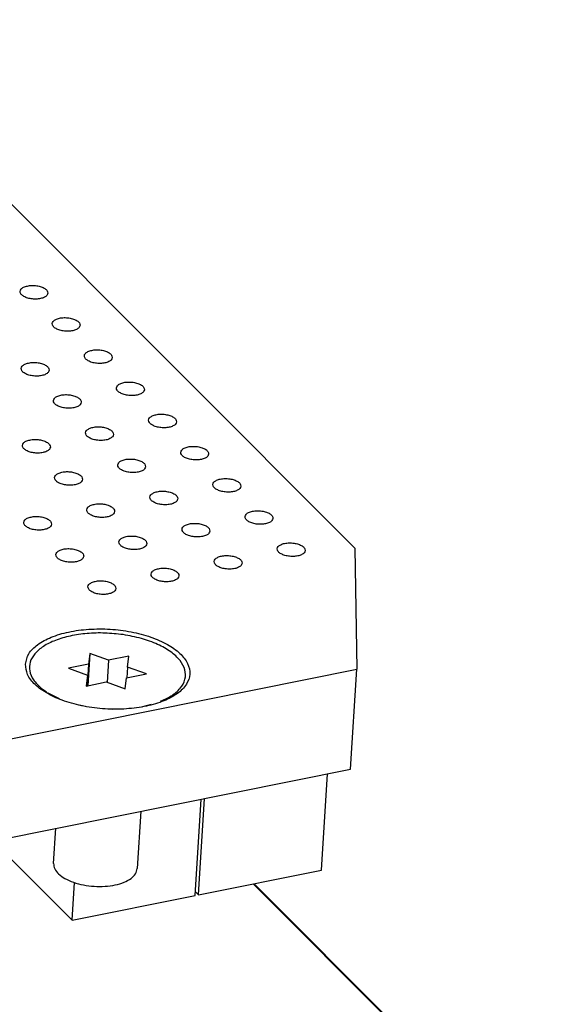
# Model space of a CAD drawing. Header units: inches. Extents: x 155 to 996, y 103 to 697.
# Tile 28 of 81: x 424 to 443, y 377 to 412. Entities that reach past the tile are written whole.
import ezdxf

# ---------------------------------------------------------------- set-up
doc = ezdxf.new("R2010")
doc.units = ezdxf.units.IN

# ---------------------------------------------------------------- blocks, each defined once
blk = doc.blocks.new('E8021-26512__18', base_point=(361.86, 381.55))
at = {"color": 7, "linetype": 'Continuous'}
for p, q in [((436.364, 393.329), (388.483, 441.255)), ((436.364, 393.329), (436.432, 388.984)), ((417.215, 385.129), (436.432, 388.984)), ((436.211, 385.405), (436.432, 388.984)), ((416.994, 381.55), (436.211, 385.405))]:
    blk.add_line(p, q, dxfattribs=at)
for points, knots in [([(425.37, 402.46), (425.364, 402.49), (425.352, 402.558), (425.255, 402.634), (425.129, 402.693), (424.97, 402.729), (424.802, 402.74), (424.64, 402.723), (424.505, 402.68), (424.406, 402.616), (424.359, 402.523), (424.394, 402.424), (424.485, 402.349), (424.614, 402.29), (424.772, 402.253), (424.94, 402.243), (425.102, 402.26), (425.235, 402.303), (425.34, 402.366), (425.361, 402.432), (425.37, 402.46)], [0, 0, 0, 0, 0.088201, 0.201564, 0.345167, 0.510862, 0.68451, 0.850206, 0.993808, 1.107172, 1.195372, 1.283573, 1.396937, 1.540539, 1.706235, 1.879883, 2.045578, 2.189181, 2.302544, 2.390745, 2.390745, 2.390745, 2.390745]), ([(426.522, 401.308), (426.516, 401.337), (426.503, 401.405), (426.407, 401.481), (426.28, 401.54), (426.122, 401.576), (425.953, 401.587), (425.792, 401.57), (425.657, 401.527), (425.558, 401.464), (425.511, 401.37), (425.546, 401.271), (425.636, 401.196), (425.765, 401.137), (425.923, 401.101), (426.092, 401.09), (426.254, 401.107), (426.387, 401.15), (426.492, 401.213), (426.512, 401.279), (426.522, 401.308)], [0, 0, 0, 0, 0.088201, 0.201564, 0.345167, 0.510862, 0.68451, 0.850206, 0.993808, 1.107172, 1.195372, 1.283573, 1.396937, 1.540539, 1.706235, 1.879883, 2.045578, 2.189181, 2.302544, 2.390745, 2.390745, 2.390745, 2.390745]), ([(427.673, 400.155), (427.668, 400.185), (427.655, 400.253), (427.559, 400.328), (427.432, 400.387), (427.273, 400.424), (427.105, 400.434), (426.944, 400.417), (426.808, 400.375), (426.71, 400.311), (426.663, 400.217), (426.698, 400.119), (426.788, 400.043), (426.917, 399.984), (427.075, 399.948), (427.243, 399.937), (427.405, 399.954), (427.538, 399.997), (427.643, 400.06), (427.664, 400.126), (427.673, 400.155)], [0, 0, 0, 0, 0.088201, 0.201564, 0.345167, 0.510862, 0.68451, 0.850206, 0.993808, 1.107172, 1.195372, 1.283573, 1.396937, 1.540539, 1.706235, 1.879883, 2.045578, 2.189181, 2.302544, 2.390745, 2.390745, 2.390745, 2.390745]), ([(425.414, 399.702), (425.408, 399.731), (425.395, 399.799), (425.299, 399.875), (425.172, 399.934), (425.014, 399.97), (424.845, 399.981), (424.684, 399.964), (424.549, 399.921), (424.45, 399.858), (424.403, 399.764), (424.438, 399.665), (424.528, 399.59), (424.657, 399.531), (424.815, 399.495), (424.984, 399.484), (425.145, 399.501), (425.279, 399.544), (425.383, 399.607), (425.404, 399.673), (425.414, 399.702)], [0, 0, 0, 0, 0.088201, 0.201564, 0.345167, 0.510862, 0.68451, 0.850206, 0.993808, 1.107172, 1.195372, 1.283573, 1.396937, 1.540539, 1.706235, 1.879883, 2.045578, 2.189181, 2.302544, 2.390745, 2.390745, 2.390745, 2.390745]), ([(428.825, 399.002), (428.819, 399.032), (428.807, 399.1), (428.71, 399.176), (428.584, 399.234), (428.425, 399.271), (428.257, 399.281), (428.095, 399.265), (427.96, 399.222), (427.861, 399.158), (427.814, 399.065), (427.849, 398.966), (427.94, 398.891), (428.069, 398.832), (428.227, 398.795), (428.395, 398.785), (428.557, 398.801), (428.69, 398.844), (428.795, 398.908), (428.816, 398.973), (428.825, 399.002)], [0, 0, 0, 0, 0.088201, 0.201564, 0.345167, 0.510862, 0.68451, 0.850206, 0.993808, 1.107172, 1.195372, 1.283573, 1.396937, 1.540539, 1.706235, 1.879883, 2.045578, 2.189181, 2.302544, 2.390745, 2.390745, 2.390745, 2.390745]), ([(426.565, 398.549), (426.56, 398.579), (426.547, 398.647), (426.451, 398.722), (426.324, 398.781), (426.165, 398.818), (425.997, 398.828), (425.836, 398.811), (425.7, 398.769), (425.602, 398.705), (425.555, 398.611), (425.59, 398.513), (425.68, 398.437), (425.809, 398.378), (425.967, 398.342), (426.135, 398.331), (426.297, 398.348), (426.43, 398.391), (426.535, 398.454), (426.556, 398.52), (426.565, 398.549)], [0, 0, 0, 0, 0.088201, 0.201564, 0.345167, 0.510862, 0.68451, 0.850206, 0.993808, 1.107172, 1.195372, 1.283573, 1.396937, 1.540539, 1.706235, 1.879883, 2.045578, 2.189181, 2.302544, 2.390745, 2.390745, 2.390745, 2.390745]), ([(429.977, 397.849), (429.971, 397.879), (429.958, 397.947), (429.862, 398.023), (429.735, 398.082), (429.577, 398.118), (429.408, 398.129), (429.247, 398.112), (429.112, 398.069), (429.013, 398.005), (428.966, 397.912), (429.001, 397.813), (429.091, 397.738), (429.22, 397.679), (429.378, 397.642), (429.547, 397.632), (429.709, 397.649), (429.842, 397.692), (429.947, 397.755), (429.967, 397.821), (429.977, 397.849)], [0, 0, 0, 0, 0.088201, 0.201564, 0.345167, 0.510862, 0.68451, 0.850206, 0.993808, 1.107172, 1.195372, 1.283573, 1.396937, 1.540539, 1.706235, 1.879883, 2.045578, 2.189181, 2.302544, 2.390745, 2.390745, 2.390745, 2.390745]), ([(427.717, 397.396), (427.711, 397.426), (427.699, 397.494), (427.602, 397.569), (427.475, 397.628), (427.317, 397.665), (427.148, 397.675), (426.987, 397.658), (426.852, 397.616), (426.753, 397.552), (426.706, 397.458), (426.741, 397.36), (426.832, 397.285), (426.961, 397.225), (427.118, 397.189), (427.287, 397.179), (427.449, 397.195), (427.582, 397.238), (427.687, 397.302), (427.708, 397.367), (427.717, 397.396)], [0, 0, 0, 0, 0.088201, 0.201564, 0.345167, 0.510862, 0.68451, 0.850206, 0.993808, 1.107172, 1.195372, 1.283573, 1.396937, 1.540539, 1.706235, 1.879883, 2.045578, 2.189181, 2.302544, 2.390745, 2.390745, 2.390745, 2.390745]), ([(425.457, 396.943), (425.452, 396.973), (425.439, 397.04), (425.343, 397.116), (425.216, 397.175), (425.057, 397.212), (424.889, 397.222), (424.728, 397.205), (424.592, 397.162), (424.493, 397.099), (424.446, 397.005), (424.482, 396.907), (424.572, 396.831), (424.701, 396.772), (424.859, 396.736), (425.027, 396.725), (425.189, 396.742), (425.322, 396.785), (425.427, 396.848), (425.448, 396.914), (425.457, 396.943)], [0, 0, 0, 0, 0.088201, 0.201564, 0.345167, 0.510862, 0.68451, 0.850206, 0.993808, 1.107172, 1.195372, 1.283573, 1.396937, 1.540539, 1.706235, 1.879883, 2.045578, 2.189181, 2.302544, 2.390745, 2.390745, 2.390745, 2.390745]), ([(431.128, 396.697), (431.123, 396.726), (431.11, 396.794), (431.014, 396.87), (430.887, 396.929), (430.728, 396.965), (430.56, 396.976), (430.399, 396.959), (430.263, 396.916), (430.165, 396.853), (430.118, 396.759), (430.153, 396.66), (430.243, 396.585), (430.372, 396.526), (430.53, 396.49), (430.698, 396.479), (430.86, 396.496), (430.993, 396.539), (431.098, 396.602), (431.119, 396.668), (431.128, 396.697)], [0, 0, 0, 0, 0.088201, 0.201564, 0.345167, 0.510862, 0.68451, 0.850206, 0.993808, 1.107172, 1.195372, 1.283573, 1.396937, 1.540539, 1.706235, 1.879883, 2.045578, 2.189181, 2.302544, 2.390745, 2.390745, 2.390745, 2.390745]), ([(428.869, 396.243), (428.863, 396.273), (428.85, 396.341), (428.754, 396.417), (428.627, 396.476), (428.469, 396.512), (428.3, 396.522), (428.139, 396.506), (428.004, 396.463), (427.905, 396.399), (427.858, 396.306), (427.893, 396.207), (427.983, 396.132), (428.112, 396.073), (428.27, 396.036), (428.439, 396.026), (428.6, 396.043), (428.734, 396.085), (428.838, 396.149), (428.859, 396.215), (428.869, 396.243)], [0, 0, 0, 0, 0.088201, 0.201564, 0.345167, 0.510862, 0.68451, 0.850206, 0.993808, 1.107172, 1.195372, 1.283573, 1.396937, 1.540539, 1.706235, 1.879883, 2.045578, 2.189181, 2.302544, 2.390745, 2.390745, 2.390745, 2.390745]), ([(426.609, 395.79), (426.603, 395.82), (426.591, 395.888), (426.494, 395.963), (426.367, 396.022), (426.209, 396.059), (426.04, 396.069), (425.879, 396.052), (425.744, 396.01), (425.645, 395.946), (425.598, 395.852), (425.633, 395.754), (425.724, 395.678), (425.853, 395.619), (426.01, 395.583), (426.179, 395.573), (426.341, 395.589), (426.474, 395.632), (426.579, 395.696), (426.6, 395.761), (426.609, 395.79)], [0, 0, 0, 0, 0.088201, 0.201564, 0.345167, 0.510862, 0.68451, 0.850206, 0.993808, 1.107172, 1.195372, 1.283573, 1.396937, 1.540539, 1.706235, 1.879883, 2.045578, 2.189181, 2.302544, 2.390745, 2.390745, 2.390745, 2.390745]), ([(432.28, 395.544), (432.274, 395.574), (432.262, 395.642), (432.165, 395.717), (432.039, 395.776), (431.88, 395.813), (431.712, 395.823), (431.55, 395.806), (431.415, 395.764), (431.316, 395.7), (431.269, 395.606), (431.304, 395.508), (431.395, 395.432), (431.524, 395.373), (431.682, 395.337), (431.85, 395.326), (432.012, 395.343), (432.145, 395.386), (432.25, 395.449), (432.271, 395.515), (432.28, 395.544)], [0, 0, 0, 0, 0.088201, 0.201564, 0.345167, 0.510862, 0.68451, 0.850206, 0.993808, 1.107172, 1.195372, 1.283573, 1.396937, 1.540539, 1.706235, 1.879883, 2.045578, 2.189181, 2.302544, 2.390745, 2.390745, 2.390745, 2.390745]), ([(430.02, 395.091), (430.015, 395.12), (430.002, 395.188), (429.906, 395.264), (429.779, 395.323), (429.62, 395.359), (429.452, 395.37), (429.291, 395.353), (429.155, 395.31), (429.057, 395.247), (429.01, 395.153), (429.045, 395.054), (429.135, 394.979), (429.264, 394.92), (429.422, 394.884), (429.59, 394.873), (429.752, 394.89), (429.885, 394.933), (429.99, 394.996), (430.011, 395.062), (430.02, 395.091)], [0, 0, 0, 0, 0.088201, 0.201564, 0.345167, 0.510862, 0.68451, 0.850206, 0.993808, 1.107172, 1.195372, 1.283573, 1.396937, 1.540539, 1.706235, 1.879883, 2.045578, 2.189181, 2.302544, 2.390745, 2.390745, 2.390745, 2.390745]), ([(427.76, 394.637), (427.755, 394.667), (427.742, 394.735), (427.646, 394.811), (427.519, 394.87), (427.361, 394.906), (427.192, 394.916), (427.031, 394.9), (426.896, 394.857), (426.797, 394.793), (426.75, 394.7), (426.785, 394.601), (426.875, 394.526), (427.004, 394.467), (427.162, 394.43), (427.331, 394.42), (427.492, 394.437), (427.625, 394.479), (427.73, 394.543), (427.751, 394.609), (427.76, 394.637)], [0, 0, 0, 0, 0.088201, 0.201564, 0.345167, 0.510862, 0.68451, 0.850206, 0.993808, 1.107172, 1.195372, 1.283573, 1.396937, 1.540539, 1.706235, 1.879883, 2.045578, 2.189181, 2.302544, 2.390745, 2.390745, 2.390745, 2.390745]), ([(425.501, 394.184), (425.495, 394.214), (425.482, 394.282), (425.386, 394.357), (425.259, 394.416), (425.101, 394.453), (424.932, 394.463), (424.771, 394.446), (424.636, 394.404), (424.537, 394.34), (424.49, 394.246), (424.525, 394.148), (424.615, 394.072), (424.744, 394.013), (424.902, 393.977), (425.071, 393.967), (425.233, 393.983), (425.366, 394.026), (425.471, 394.089), (425.491, 394.155), (425.501, 394.184)], [0, 0, 0, 0, 0.088201, 0.201564, 0.345167, 0.510862, 0.68451, 0.850206, 0.993808, 1.107172, 1.195372, 1.283573, 1.396937, 1.540539, 1.706235, 1.879883, 2.045578, 2.189181, 2.302544, 2.390745, 2.390745, 2.390745, 2.390745]), ([(433.432, 394.391), (433.426, 394.421), (433.413, 394.489), (433.317, 394.564), (433.19, 394.623), (433.032, 394.66), (432.863, 394.67), (432.702, 394.653), (432.567, 394.611), (432.468, 394.547), (432.421, 394.453), (432.456, 394.355), (432.546, 394.28), (432.675, 394.22), (432.833, 394.184), (433.002, 394.174), (433.164, 394.19), (433.297, 394.233), (433.402, 394.297), (433.422, 394.362), (433.432, 394.391)], [0, 0, 0, 0, 0.088201, 0.201564, 0.345167, 0.510862, 0.68451, 0.850206, 0.993808, 1.107172, 1.195372, 1.283573, 1.396937, 1.540539, 1.706235, 1.879883, 2.045578, 2.189181, 2.302544, 2.390745, 2.390745, 2.390745, 2.390745]), ([(431.172, 393.938), (431.166, 393.968), (431.154, 394.035), (431.057, 394.111), (430.93, 394.17), (430.772, 394.207), (430.603, 394.217), (430.442, 394.2), (430.307, 394.157), (430.208, 394.094), (430.161, 394), (430.196, 393.902), (430.287, 393.826), (430.416, 393.767), (430.573, 393.731), (430.742, 393.72), (430.904, 393.737), (431.037, 393.78), (431.142, 393.843), (431.163, 393.909), (431.172, 393.938)], [0, 0, 0, 0, 0.088201, 0.201564, 0.345167, 0.510862, 0.68451, 0.850206, 0.993808, 1.107172, 1.195372, 1.283573, 1.396937, 1.540539, 1.706235, 1.879883, 2.045578, 2.189181, 2.302544, 2.390745, 2.390745, 2.390745, 2.390745]), ([(428.912, 393.485), (428.907, 393.514), (428.894, 393.582), (428.798, 393.658), (428.671, 393.717), (428.512, 393.753), (428.344, 393.764), (428.183, 393.747), (428.047, 393.704), (427.948, 393.64), (427.901, 393.547), (427.937, 393.448), (428.027, 393.373), (428.156, 393.314), (428.314, 393.277), (428.482, 393.267), (428.644, 393.284), (428.777, 393.327), (428.882, 393.39), (428.903, 393.456), (428.912, 393.485)], [0, 0, 0, 0, 0.088201, 0.201564, 0.345167, 0.510862, 0.68451, 0.850206, 0.993808, 1.107172, 1.195372, 1.283573, 1.396937, 1.540539, 1.706235, 1.879883, 2.045578, 2.189181, 2.302544, 2.390745, 2.390745, 2.390745, 2.390745]), ([(434.583, 393.238), (434.578, 393.268), (434.565, 393.336), (434.469, 393.412), (434.342, 393.471), (434.183, 393.507), (434.015, 393.517), (433.854, 393.501), (433.718, 393.458), (433.62, 393.394), (433.573, 393.301), (433.608, 393.202), (433.698, 393.127), (433.827, 393.068), (433.985, 393.031), (434.153, 393.021), (434.315, 393.038), (434.448, 393.08), (434.553, 393.144), (434.574, 393.21), (434.583, 393.238)], [0, 0, 0, 0, 0.088201, 0.201564, 0.345167, 0.510862, 0.68451, 0.850206, 0.993808, 1.107172, 1.195372, 1.283573, 1.396937, 1.540539, 1.706235, 1.879883, 2.045578, 2.189181, 2.302544, 2.390745, 2.390745, 2.390745, 2.390745]), ([(426.652, 393.031), (426.647, 393.061), (426.634, 393.129), (426.538, 393.205), (426.411, 393.263), (426.252, 393.3), (426.084, 393.31), (425.923, 393.294), (425.788, 393.251), (425.689, 393.187), (425.642, 393.094), (425.677, 392.995), (425.767, 392.92), (425.896, 392.861), (426.054, 392.824), (426.222, 392.814), (426.384, 392.831), (426.517, 392.873), (426.622, 392.937), (426.643, 393.003), (426.652, 393.031)], [0, 0, 0, 0, 0.088201, 0.201564, 0.345167, 0.510862, 0.68451, 0.850206, 0.993808, 1.107172, 1.195372, 1.283573, 1.396937, 1.540539, 1.706235, 1.879883, 2.045578, 2.189181, 2.302544, 2.390745, 2.390745, 2.390745, 2.390745]), ([(432.324, 392.785), (432.318, 392.815), (432.305, 392.883), (432.209, 392.958), (432.082, 393.017), (431.924, 393.054), (431.755, 393.064), (431.594, 393.047), (431.459, 393.005), (431.36, 392.941), (431.313, 392.847), (431.348, 392.749), (431.438, 392.673), (431.567, 392.614), (431.725, 392.578), (431.894, 392.568), (432.055, 392.584), (432.189, 392.627), (432.293, 392.691), (432.314, 392.756), (432.324, 392.785)], [0, 0, 0, 0, 0.088201, 0.201564, 0.345167, 0.510862, 0.68451, 0.850206, 0.993808, 1.107172, 1.195372, 1.283573, 1.396937, 1.540539, 1.706235, 1.879883, 2.045578, 2.189181, 2.302544, 2.390745, 2.390745, 2.390745, 2.390745]), ([(430.064, 392.332), (430.058, 392.362), (430.046, 392.429), (429.949, 392.505), (429.822, 392.564), (429.664, 392.601), (429.495, 392.611), (429.334, 392.594), (429.199, 392.551), (429.1, 392.488), (429.053, 392.394), (429.088, 392.296), (429.179, 392.22), (429.308, 392.161), (429.465, 392.125), (429.634, 392.114), (429.796, 392.131), (429.929, 392.174), (430.034, 392.237), (430.055, 392.303), (430.064, 392.332)], [0, 0, 0, 0, 0.088201, 0.201564, 0.345167, 0.510862, 0.68451, 0.850206, 0.993808, 1.107172, 1.195372, 1.283573, 1.396937, 1.540539, 1.706235, 1.879883, 2.045578, 2.189181, 2.302544, 2.390745, 2.390745, 2.390745, 2.390745]), ([(427.804, 391.879), (427.798, 391.908), (427.786, 391.976), (427.689, 392.052), (427.563, 392.111), (427.404, 392.147), (427.236, 392.158), (427.074, 392.141), (426.939, 392.098), (426.84, 392.034), (426.793, 391.941), (426.828, 391.842), (426.919, 391.767), (427.048, 391.708), (427.206, 391.671), (427.374, 391.661), (427.536, 391.678), (427.669, 391.721), (427.774, 391.784), (427.795, 391.85), (427.804, 391.879)], [0, 0, 0, 0, 0.088201, 0.201564, 0.345167, 0.510862, 0.68451, 0.850206, 0.993808, 1.107172, 1.195372, 1.283573, 1.396937, 1.540539, 1.706235, 1.879883, 2.045578, 2.189181, 2.302544, 2.390745, 2.390745, 2.390745, 2.390745]), ([(424.563, 389.173), (424.578, 389.044), (424.61, 388.761), (424.927, 388.394), (425.38, 388.078), (425.977, 387.822), (426.67, 387.642), (427.418, 387.549), (428.172, 387.549), (428.882, 387.643), (429.504, 387.823), (429.999, 388.081), (430.342, 388.408), (430.49, 388.808), (430.392, 389.223), (430.092, 389.589), (429.632, 389.906), (429.038, 390.161), (428.344, 390.342), (427.596, 390.435), (426.842, 390.434), (426.132, 390.341), (425.509, 390.16), (425.02, 389.902), (424.66, 389.577), (424.593, 389.3), (424.563, 389.173)], [0, 0, 0, 0, 0.383476, 0.837095, 1.391599, 2.04345, 2.769131, 3.5342, 4.299269, 5.024949, 5.6768, 6.231304, 6.684924, 7.068399, 7.451875, 7.905495, 8.459999, 9.111849, 9.83753, 10.602599, 11.367668, 12.093349, 12.7452, 13.299703, 13.753323, 14.136799, 14.136799, 14.136799, 14.136799])]:
    blk.add_open_spline(points, degree=3, knots=knots, dxfattribs=at)
blk = doc.blocks.new('p35__27', base_point=(430.658, 380.901))
at = {"color": 7, "linetype": 'Continuous'}
for p, q in [((435.17, 381.785), (435.383, 385.238)), ((430.763, 380.901), (430.976, 384.355)), ((430.763, 380.901), (435.17, 381.785)), ((430.658, 381.006), (430.763, 380.901))]:
    blk.add_line(p, q, dxfattribs=at)
blk = doc.blocks.new('1250-3783_3_1_1__28', base_point=(430.658, 380.901))
blk.add_blockref('p35__27', (430.658, 380.901))
blk = doc.blocks.new('p35__29', base_point=(424.036, 379.994))
at = {"color": 7, "linetype": 'Continuous'}
for p, q in [((430.65, 380.878), (430.863, 384.332)), ((424.036, 382.204), (426.244, 379.994)), ((426.244, 379.994), (426.327, 381.343)), ((426.244, 379.994), (430.65, 380.878))]:
    blk.add_line(p, q, dxfattribs=at)
blk = doc.blocks.new('1250-3783_3_1_1_1', base_point=(424.036, 379.994))
blk.add_blockref('p35__29', (424.036, 379.994))
blk = doc.blocks.new('0515-2032_1__30', base_point=(424.679, 381.192))
at = {"color": 7, "linetype": 'Continuous'}
for p, q in [((426.868, 389.554), (426.796, 388.395)), ((426.868, 389.554), (426.826, 389.164)), ((427.545, 389.308), (426.868, 389.554)), ((426.826, 389.164), (426.107, 389.02)), ((426.826, 389.164), (426.778, 388.392)), ((427.545, 389.308), (427.496, 388.516)), ((428.264, 389.453), (427.545, 389.308)), ((428.222, 389.063), (428.264, 389.453)), ((426.107, 389.02), (426.784, 388.774)), ((426.784, 388.774), (426.741, 388.384)), ((426.784, 388.774), (426.76, 388.388)), ((428.18, 388.673), (428.899, 388.817)), ((428.222, 389.063), (428.198, 388.677)), ((428.899, 388.817), (428.222, 389.063)), ((426.741, 388.384), (427.46, 388.529)), ((427.46, 388.529), (428.137, 388.283)), ((428.137, 388.283), (428.18, 388.673)), ((425.13, 388.311), (425.193, 388.259)), ((425.13, 388.311), (425.317, 388.177)), ((425.371, 388.141), (425.771, 387.937)), ((426.497, 387.705), (426.711, 387.661)), ((428.772, 387.648), (429.081, 387.732)), ((429.401, 387.84), (429.727, 387.99)), ((429.783, 388.024), (429.596, 387.905)), ((429.727, 387.99), (429.783, 388.024)), ((427.684, 387.559), (427.833, 387.562)), ((428.741, 387.643), (428.772, 387.648)), ((428.696, 383.897), (428.569, 381.842)), ((425.575, 382.027), (425.652, 383.287))]:
    blk.add_line(p, q, dxfattribs=at)
for points, knots in [([(428.063, 390.224), (427.848, 390.248), (427.419, 390.296), (426.783, 390.277), (426.185, 390.193), (425.655, 390.042), (425.22, 389.832), (424.899, 389.57), (424.711, 389.257), (424.694, 388.911), (424.846, 388.576), (425.03, 388.405), (425.13, 388.311)], [0, 0, 0, 0, 0.650185, 1.293324, 1.903324, 2.457412, 2.939337, 3.344008, 3.6848, 4.00032, 4.343154, 4.750892, 4.750892, 4.750892, 4.750892]), ([(429.783, 388.024), (429.9, 388.11), (430.115, 388.267), (430.307, 388.608), (430.302, 388.982), (430.104, 389.331), (429.758, 389.638), (429.284, 389.899), (428.707, 390.107), (428.283, 390.184), (428.063, 390.224)], [0, 0, 0, 0, 0.431696, 0.791788, 1.128459, 1.504417, 1.959279, 2.501658, 3.119798, 3.790191, 3.790191, 3.790191, 3.790191]), ([(425.575, 382.027), (425.582, 381.961), (425.599, 381.817), (425.76, 381.63), (425.991, 381.469), (426.294, 381.339), (426.646, 381.248), (427.027, 381.201), (427.41, 381.201), (427.771, 381.248), (428.088, 381.34), (428.337, 381.471), (428.52, 381.637), (428.554, 381.778), (428.569, 381.842)], [0, 0, 0, 0, 0.194988, 0.425642, 0.707594, 1.039044, 1.408035, 1.797054, 2.186073, 2.555064, 2.886514, 3.168465, 3.399119, 3.594107, 3.594107, 3.594107, 3.594107])]:
    blk.add_open_spline(points, degree=3, knots=knots, dxfattribs=at)
blk = doc.blocks.new('E8021-66412_MUXIP01_3', base_point=(361.86, 377.728))
for name, p in [('E8021-26512__18', (361.86, 381.55)), ('0515-2032_1__30', (424.679, 381.192)), ('1250-3783_3_1_1__28', (430.658, 380.901)), ('1250-3783_3_1_1_1', (424.036, 379.994))]:
    blk.add_blockref(name, p)
blk = doc.blocks.new('E8021-24140', base_point=(199.013, 250.256))
at = {"color": 7, "linetype": 'Continuous'}
for p, q in [((443.113, 370.897), (432.725, 381.294)), ((443.186, 370.859), (432.754, 381.3))]:
    blk.add_line(p, q, dxfattribs=at)
blk = doc.blocks.new('E8021-64140', base_point=(199.013, 250.256))
blk.add_blockref('E8021-24140', (199.013, 250.256))
blk = doc.blocks.new('E8021-96540__50', base_point=(199.013, 250.256))
for name, p in [('E8021-64140', (199.013, 250.256)), ('E8021-66412_MUXIP01_3', (361.86, 377.728))]:
    blk.add_blockref(name, p)
blk = doc.blocks.new('Gen1', base_point=(572.3, 417.2))
blk.add_blockref('E8021-96540__50', (199.013, 250.256))

msp = doc.modelspace()

# ---------------------------------------------------------------- block references
msp.add_blockref('Gen1', (572.3, 417.2))

doc.saveas('drawing.dxf')
